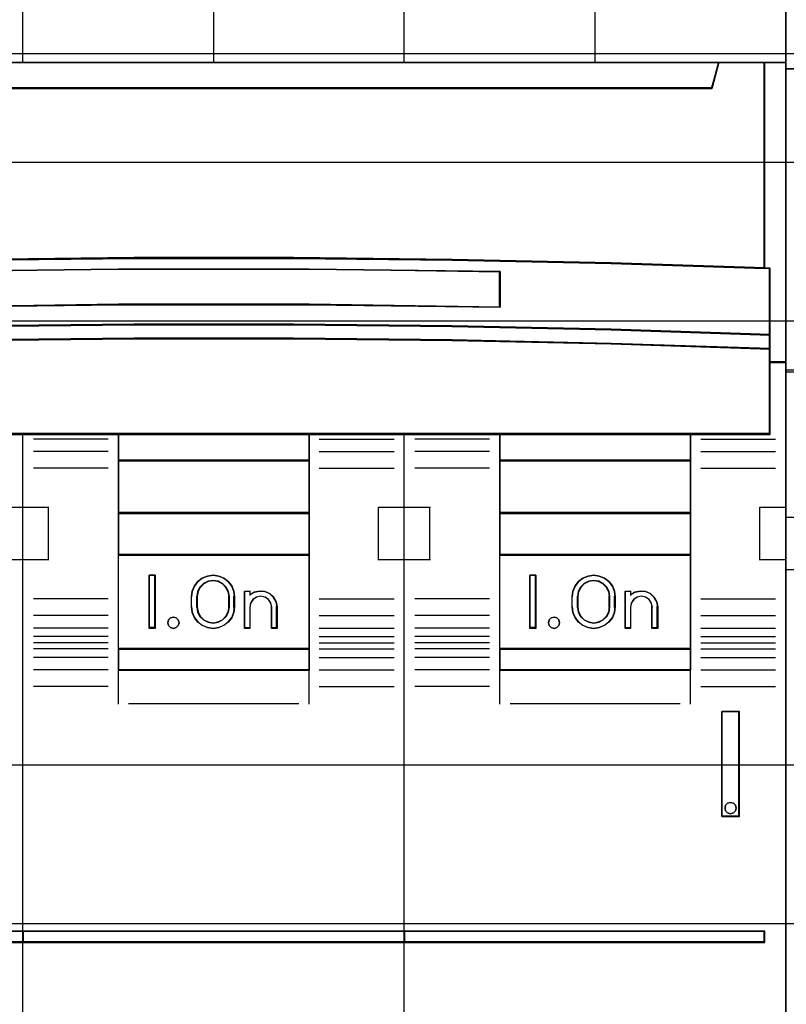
# Model space of a CAD drawing. Extents: x -543332 to -323966, y -9028 to 137422.
# Tile 82 of 250: x -448621 to -448259, y 25626 to 26090. Entities that reach past the tile are written whole.
import ezdxf

# ---------------------------------------------------------------- set-up
doc = ezdxf.new("R2010")
doc.units = 0
doc.header["$MEASUREMENT"] = 0
doc.layers.get('0').update_dxf_attribs({"color": 8})
for name, color, linetype in [('30', 7, 'Continuous'), ('45', 8, 'Continuous'), ('50', 7, 'Continuous')]:
    doc.layers.add(name, color=color, linetype=linetype)

# ---------------------------------------------------------------- blocks, each defined once
blk = doc.blocks.new('*U1090')
at = {"layer": '50', "color": 7}
blk.add_lwpolyline([(61.983887, -287.349254), (386.017439, -287.349254), (386.017439, -333.651915), (61.983887, -333.651915), (61.983887, -287.349254)], dxfattribs=at)
blk = doc.blocks.new('*D1091')
at = {"layer": '30', "color": 7}
blk.add_lwpolyline([(51.981526, -292.478694), (396.088727, -292.478694), (396.088727, -328.453624), (51.981526, -328.453624), (51.981526, -292.478694)], close=True, dxfattribs=at)
for points in [[(51.981526, -292.478694), (396.088727, -292.478694), (396.088727, -328.453624), (51.981526, -328.453624), (51.981526, -292.478694)], [(51.981526, -299.972919), (396.088727, -299.972919), (396.088727, -320.959398), (51.981526, -320.959398), (51.981526, -299.972919)]]:
    blk.add_lwpolyline(points, dxfattribs=at)
blk = doc.blocks.new('*U1093')
at = {"layer": '45', "color": 7}
for points in [[(160.994099, -268.997671), (142.970404, -268.997671), (142.970404, -351.066058), (160.994099, -351.066058), (179.006647, -351.066058), (197.030342, -351.066058), (197.030342, -268.997671), (179.006647, -268.997671), (160.994099, -268.997671)], [(158.73827, -297.110274), (166.245365, -297.027471), (173.758032, -297.027471), (181.265126, -297.110274), (188.772221, -297.27036), (196.022948, -297.502208), (196.022948, -287.775604), (193.849402, -287.775604), (193.53173, -288.967969), (146.471667, -288.967969), (146.153995, -287.775604), (143.980449, -287.775604), (143.980449, -297.502208), (151.225603, -297.27036), (158.73827, -297.110274)], [(146.469351, -288.999043), (193.534046, -288.999043), (193.851749, -287.775604), (188.027187, -287.775604), (179.008869, -287.775604), (170.001698, -287.775604), (160.994528, -287.775604), (151.97621, -287.775604), (146.151648, -287.775604), (146.469351, -288.999043)], [(195.985834, -287.775604), (195.985834, -297.490572), (196.245518, -297.5016), (196.245518, -300.644353), (196.245518, -301.317013), (196.245518, -301.951077), (197.030342, -301.951077), (197.030342, -287.775604), (195.985834, -287.775604)], [(181.263762, -300.242764), (188.77074, -300.398271), (196.272145, -300.648194), (196.272145, -297.482504), (196.021356, -297.471397), (188.77074, -297.238135), (181.263762, -297.077074), (173.756784, -296.993766), (166.244233, -296.993766), (158.737254, -297.077074), (151.224703, -297.238135), (143.979661, -297.471397), (143.723298, -297.482504), (143.723298, -300.648194), (151.224703, -300.398271), (158.737254, -300.242764), (166.244233, -300.159456), (173.756784, -300.159456), (181.263762, -300.242764)], [(183.525962, -297.651497), (183.525962, -299.334719), (174.508019, -299.216893), (165.495653, -299.216893), (156.472133, -299.334719), (156.472133, -297.651497), (165.495653, -297.539282), (174.508019, -297.539282), (183.525962, -297.651497)], [(174.508019, -299.216893), (183.525962, -299.334719), (183.525962, -297.651497), (174.508019, -297.539282), (165.495653, -297.539282), (156.472133, -297.651497), (156.472133, -299.334719), (165.495653, -299.216893), (174.508019, -299.216893)], [(166.244233, -300.129159), (158.737254, -300.214089), (151.224703, -300.372624), (143.723298, -300.627413), (143.723298, -301.318173), (151.224703, -301.069046), (158.737254, -300.899187), (166.244233, -300.819919), (173.756784, -300.819919), (181.263762, -300.899187), (188.77074, -301.069046), (196.272145, -301.318173), (196.272145, -300.627413), (188.77074, -300.372624), (181.263762, -300.214089), (173.756784, -300.129159), (166.244233, -300.129159)], [(165.497436, -305.340691), (174.503581, -305.340691), (179.006653, -305.340691), (183.515298, -305.340691), (192.527016, -305.340691), (196.272145, -305.340691), (196.272145, -301.924822), (196.272145, -301.287119), (188.77074, -301.043129), (181.263762, -300.876771), (173.756784, -300.799138), (166.244233, -300.799138), (158.737254, -300.876771), (151.224703, -301.043129), (143.723298, -301.287119), (143.723298, -301.924822), (143.723298, -305.340691), (147.474001, -305.340691), (156.480145, -305.340691), (160.994364, -305.340691), (165.497436, -305.340691)], [(165.483006, -305.303618), (165.483006, -306.59326), (174.517739, -306.59326), (174.517739, -305.303618), (165.483006, -305.303618)], [(183.488847, -305.303618), (183.488847, -306.59326), (192.531533, -306.59326), (192.531533, -305.303618), (183.488847, -305.303618)], [(165.483006, -306.558834), (165.483006, -309.069267), (174.517739, -309.069267), (174.517739, -306.558834), (165.483006, -306.558834)], [(192.531533, -306.558834), (183.488847, -306.558834), (183.488847, -309.069267), (192.531533, -309.069267), (192.531533, -306.558834)], [(174.517739, -311.042129), (174.517739, -309.032193), (165.483006, -309.032193), (165.483006, -311.042129), (174.517739, -311.042129)], [(192.531533, -309.032193), (183.488847, -309.032193), (183.488847, -311.042129), (192.531533, -311.042129), (192.531533, -309.032193)], [(165.483006, -311.007703), (165.483006, -315.485701), (174.517739, -315.485701), (174.517739, -311.007703), (165.483006, -311.007703)], [(183.488847, -311.007703), (183.488847, -315.485701), (192.531533, -315.485701), (192.531533, -311.007703), (183.488847, -311.007703)], [(167.235342, -311.987513), (167.235342, -314.497946), (166.941077, -314.497946), (166.941077, -311.987513), (167.235342, -311.987513)], [(170.477078, -312.126982), (170.681015, -312.283186), (170.850963, -312.495179), (170.952932, -312.735064), (170.981256, -312.991686), (170.981256, -313.493773), (170.952932, -313.755974), (170.850963, -313.99586), (170.681015, -314.202273), (170.477078, -314.358478), (170.233486, -314.464474), (169.9729, -314.497946), (169.700983, -314.464474), (169.457392, -314.358478), (169.247789, -314.202273), (169.089172, -313.99586), (168.981538, -313.755974), (168.953213, -313.493773), (168.953213, -312.991686), (168.981538, -312.735064), (169.089172, -312.495179), (169.247789, -312.283186), (169.457392, -312.126982), (169.700983, -312.026564), (169.9729, -311.987513), (170.233486, -312.026564), (170.477078, -312.126982)], [(170.737361, -313.49331), (170.737361, -312.989502), (170.697429, -312.754391), (170.58904, -312.552868), (170.417901, -312.384932), (170.201125, -312.272975), (169.972939, -312.23379), (169.733345, -312.272975), (169.516568, -312.384932), (169.345429, -312.552868), (169.237041, -312.754391), (169.197109, -312.989502), (169.197109, -313.49331), (169.237041, -313.72842), (169.345429, -313.941139), (169.516568, -314.103477), (169.733345, -314.209836), (169.972939, -314.249021), (170.201125, -314.209836), (170.417901, -314.103477), (170.58904, -313.941139), (170.697429, -313.72842), (170.737361, -313.49331)], [(185.212021, -311.987513), (185.212021, -314.497946), (184.920407, -314.497946), (184.920407, -311.987513), (185.212021, -311.987513)], [(186.92459, -313.493773), (186.92459, -312.991686), (186.952947, -312.735064), (187.060702, -312.495179), (187.225169, -312.283186), (187.429336, -312.126982), (187.678873, -312.026564), (187.945424, -311.987513), (188.206304, -312.026564), (188.45017, -312.126982), (188.660008, -312.283186), (188.830147, -312.495179), (188.926559, -312.735064), (188.960587, -312.991686), (188.960587, -313.493773), (188.926559, -313.755974), (188.830147, -313.99586), (188.660008, -314.202273), (188.45017, -314.358478), (188.206304, -314.464474), (187.945424, -314.497946), (187.678873, -314.464474), (187.429336, -314.358478), (187.225169, -314.202273), (187.060702, -313.99586), (186.952947, -313.755974), (186.92459, -313.493773)], [(187.176439, -312.989502), (187.176439, -313.49331), (187.210617, -313.72842), (187.318846, -313.941139), (187.489734, -314.103477), (187.706193, -314.209836), (187.945437, -314.249021), (188.178984, -314.209836), (188.389746, -314.103477), (188.560635, -313.941139), (188.668864, -313.72842), (188.708738, -313.49331), (188.708738, -312.989502), (188.668864, -312.754391), (188.560635, -312.552868), (188.389746, -312.384932), (188.178984, -312.272975), (187.945437, -312.23379), (187.706193, -312.272975), (187.489734, -312.384932), (187.318846, -312.552868), (187.210617, -312.754391), (187.176439, -312.989502)], [(172.411771, -312.756755), (172.640017, -312.852239), (172.828319, -313.026358), (172.942442, -313.239795), (172.988091, -313.486932), (172.988091, -314.497946), (172.737021, -314.497946), (172.737021, -313.486932), (172.691372, -313.295962), (172.582955, -313.133077), (172.417478, -313.020742), (172.217763, -312.981424), (172.023754, -313.020742), (171.85257, -313.133077), (171.744154, -313.295962), (171.709917, -313.486932), (171.709917, -314.497946), (171.453141, -314.497946), (171.453141, -312.734288), (171.709917, -312.734288), (171.709917, -312.91964), (171.915338, -312.790455), (172.166408, -312.734288), (172.411771, -312.756755)], [(189.427169, -314.497946), (189.427169, -312.734288), (189.683436, -312.734288), (189.683436, -312.91964), (189.894144, -312.790455), (190.139021, -312.734288), (190.383899, -312.756755), (190.617386, -312.852239), (190.79962, -313.026358), (190.919212, -313.239795), (190.96477, -313.486932), (190.96477, -314.497946), (190.708503, -314.497946), (190.708503, -313.486932), (190.662945, -313.295962), (190.554743, -313.133077), (190.389593, -313.020742), (190.190275, -312.981424), (189.996651, -313.020742), (189.831501, -313.133077), (189.7233, -313.295962), (189.683436, -313.486932), (189.683436, -314.497946), (189.427169, -314.497946)], [(168.317471, -314.095783), (168.359381, -314.231809), (168.317471, -314.367834), (168.221676, -314.462461), (168.095946, -314.497946), (167.952253, -314.462461), (167.856459, -314.367834), (167.826523, -314.231809), (167.856459, -314.095783), (167.952253, -314.001156), (168.095946, -313.965671), (168.221676, -314.001156), (168.317471, -314.095783)], [(186.300971, -314.095783), (186.330758, -314.231809), (186.300971, -314.367834), (186.193738, -314.462461), (186.068633, -314.497946), (185.931613, -314.462461), (185.836295, -314.367834), (185.800551, -314.231809), (185.836295, -314.095783), (185.931613, -314.001156), (186.068633, -313.965671), (186.193738, -314.001156), (186.300971, -314.095783)], [(165.483006, -315.451275), (165.483006, -316.476104), (174.517739, -316.476104), (174.517739, -315.451275), (165.483006, -315.451275)], [(183.488847, -315.451275), (183.488847, -316.476104), (192.531533, -316.476104), (192.531533, -315.451275), (183.488847, -315.451275)], [(193.997556, -318.422484), (193.997556, -323.390387), (194.824679, -323.390387), (194.824679, -318.422484), (193.997556, -318.422484)], [(194.643783, -322.852961), (194.67357, -322.982283), (194.643783, -323.117484), (194.542508, -323.211536), (194.405488, -323.252684), (194.268468, -323.211536), (194.17315, -323.117484), (194.143363, -322.982283), (194.17315, -322.852961), (194.268468, -322.758909), (194.405488, -322.717761), (194.542508, -322.758909), (194.643783, -322.852961)], [(161.018661, -328.80053), (155.87565, -328.80053), (155.87565, -329.324861), (161.018661, -329.324861), (161.018661, -328.80053)], [(160.984197, -328.80053), (160.984197, -329.324861), (179.019199, -329.324861), (179.019199, -328.80053), (160.984197, -328.80053)], [(179.019199, -329.324861), (179.019199, -328.80053), (160.984197, -328.80053), (160.984197, -329.324861), (179.019199, -329.324861)], [(178.984736, -328.80053), (178.984736, -329.324861), (196.022948, -329.324861), (196.022948, -328.80053), (178.984736, -328.80053)]]:
    blk.add_lwpolyline(points, close=True, dxfattribs=at)
at = {"layer": '45', "color": 139}
for points in [[(160.994099, -268.997671), (142.970404, -268.997671), (142.970404, -351.066058), (160.994099, -351.066058), (179.006647, -351.066058), (197.030342, -351.066058), (197.030342, -268.997671), (179.006647, -268.997671), (160.994099, -268.997671)], [(161.001166, -269.016208), (142.988961, -269.016208), (142.988961, -351.05017), (161.001166, -351.05017), (179.002231, -351.05017), (197.014436, -351.05017), (197.014436, -269.016208), (179.002231, -269.016208), (161.001166, -269.016208)], [(168.359381, -314.231809), (168.317471, -314.095783), (168.221676, -314.001156), (168.095946, -313.965671), (167.952253, -314.001156), (167.856459, -314.095783), (167.826523, -314.231809), (167.856459, -314.367834), (167.952253, -314.462461), (168.095946, -314.497946), (168.221676, -314.462461), (168.317471, -314.367834), (168.359381, -314.231809)], [(186.330758, -314.231809), (186.300971, -314.095783), (186.193738, -314.001156), (186.068633, -313.965671), (185.931613, -314.001156), (185.836295, -314.095783), (185.800551, -314.231809), (185.836295, -314.367834), (185.931613, -314.462461), (186.068633, -314.497946), (186.193738, -314.462461), (186.300971, -314.367834), (186.330758, -314.231809)], [(194.67357, -322.982283), (194.643783, -322.852961), (194.542508, -322.758909), (194.405488, -322.717761), (194.268468, -322.758909), (194.17315, -322.852961), (194.143363, -322.982283), (194.17315, -323.117484), (194.268468, -323.211536), (194.405488, -323.252684), (194.542508, -323.211536), (194.643783, -323.117484), (194.67357, -322.982283)]]:
    blk.add_lwpolyline(points, close=True, dxfattribs=at)
for points in [[(160.984197, -287.81003), (160.984197, -268.997671)], [(178.984736, -287.81003), (178.984736, -268.997671)], [(169.984467, -280.559433), (169.984467, -287.81003)], [(187.995609, -280.559433), (187.995609, -287.81003)], [(142.970404, -287.775604), (197.030342, -287.775604)], [(193.851749, -287.775604), (193.49651, -288.999043)], [(195.985834, -297.502208), (195.985834, -287.775604)], [(146.469772, -288.964617), (193.533625, -288.964617)], [(196.272145, -297.512801), (188.77074, -297.253284), (181.263762, -297.082238), (173.756784, -296.993766), (166.244233, -296.993766), (158.737254, -297.082238), (151.224703, -297.253284), (143.723298, -297.512801)], [(183.525962, -297.682282), (174.508019, -297.539282), (165.495653, -297.539282), (156.472133, -297.682282)], [(196.237682, -305.340691), (196.237682, -297.478375)], [(183.488847, -299.334719), (183.488847, -297.647856)], [(183.525962, -299.334719), (174.508019, -299.183775), (165.495653, -299.183775), (156.472133, -299.334719)], [(196.272145, -300.648194), (188.77074, -300.382779), (181.263762, -300.217631), (173.756784, -300.129159), (166.244233, -300.129159), (158.737254, -300.217631), (151.224703, -300.382779), (143.723298, -300.648194)], [(196.272145, -301.318173), (188.77074, -301.058655), (181.263762, -300.881712), (173.756784, -300.799138), (166.244233, -300.799138), (158.737254, -300.881712), (151.224703, -301.058655), (143.723298, -301.318173)], [(197.030342, -301.916651), (196.237682, -301.916651)], [(196.272145, -305.303618), (143.723298, -305.303618)], [(160.984197, -351.066058), (160.984197, -305.303618)], [(165.483006, -305.303618), (165.483006, -316.476104)], [(165.483006, -305.303618), (174.517739, -305.303618)], [(174.483276, -305.303618), (174.483276, -316.476104)], [(178.984736, -351.066058), (178.984736, -305.303618)], [(183.488847, -305.303618), (183.488847, -316.476104)], [(183.488847, -305.303618), (192.531533, -305.303618)], [(192.494418, -305.303618), (192.494418, -316.476104)], [(165.011122, -305.557839), (161.479941, -305.557839)], [(174.984322, -305.557839), (178.523455, -305.557839)], [(183.022265, -305.557839), (179.491084, -305.557839)], [(192.995464, -305.557839), (196.529296, -305.557839)], [(165.011122, -306.145725), (161.479941, -306.145725)], [(174.984322, -306.145725), (178.523455, -306.145725)], [(183.022265, -306.145725), (179.491084, -306.145725)], [(192.995464, -306.145725), (196.529296, -306.145725)], [(165.483006, -306.558834), (174.517739, -306.558834)], [(183.488847, -306.558834), (192.531533, -306.558834)], [(165.011122, -306.937518), (161.479941, -306.937518)], [(174.984322, -306.937518), (178.523455, -306.937518)], [(183.022265, -306.937518), (179.491084, -306.937518)], [(192.995464, -306.937518), (196.529296, -306.937518)], [(159.775325, -308.78062), (161.018661, -308.78062)], [(160.984197, -308.78062), (162.216929, -308.78062)], [(162.179815, -308.78062), (162.179815, -311.285757)], [(165.483006, -309.032193), (174.517739, -309.032193)], [(177.786467, -311.285757), (177.786467, -308.78062)], [(177.786467, -308.78062), (179.019199, -308.78062)], [(178.984736, -308.78062), (180.228072, -308.78062)], [(180.190957, -308.78062), (180.190957, -311.285757)], [(183.488847, -309.032193), (192.531533, -309.032193)], [(195.792308, -311.285757), (195.792308, -308.78062)], [(195.792308, -308.78062), (197.030342, -308.78062)], [(165.483006, -311.007703), (174.517739, -311.007703)], [(183.488847, -311.007703), (192.531533, -311.007703)], [(159.775325, -311.248683), (161.018661, -311.248683)], [(160.984197, -311.248683), (162.216929, -311.248683)], [(177.786467, -311.248683), (179.019199, -311.248683)], [(178.984736, -311.248683), (180.228072, -311.248683)], [(195.792308, -311.248683), (197.030342, -311.248683)], [(167.235342, -311.987513), (166.941077, -311.987513)], [(166.941077, -311.987513), (166.941077, -314.497946)], [(167.198227, -311.987513), (167.198227, -314.497946)], [(170.981256, -313.012342), (170.952932, -312.750441), (170.850963, -312.505621), (170.681015, -312.289268), (170.477078, -312.12985), (170.233486, -312.027368), (169.9729, -311.987513), (169.700983, -312.027368), (169.457392, -312.12985), (169.247789, -312.289268), (169.089172, -312.505621), (168.981538, -312.750441), (168.953213, -313.012342)], [(170.737361, -313.012342), (170.697429, -312.770126), (170.58904, -312.562512), (170.417901, -312.3895), (170.201125, -312.274159), (169.972939, -312.23379), (169.733345, -312.274159), (169.516568, -312.3895), (169.345429, -312.562512), (169.237041, -312.770126), (169.197109, -313.012342)], [(185.212021, -311.987513), (184.920407, -311.987513)], [(184.920407, -311.987513), (184.920407, -314.497946)], [(185.177557, -311.987513), (185.177557, -314.497946)], [(188.960587, -313.012342), (188.926559, -312.750441), (188.830147, -312.505621), (188.660008, -312.289268), (188.45017, -312.12985), (188.206304, -312.027368), (187.945424, -311.987513), (187.678873, -312.027368), (187.429336, -312.12985), (187.225169, -312.289268), (187.060702, -312.505621), (186.952947, -312.750441), (186.92459, -313.012342)], [(188.708738, -313.012342), (188.668864, -312.770126), (188.560635, -312.562512), (188.389746, -312.3895), (188.178984, -312.274159), (187.945437, -312.23379), (187.706193, -312.274159), (187.489734, -312.3895), (187.318846, -312.562512), (187.210617, -312.770126), (187.176439, -313.012342)], [(171.453141, -312.734288), (171.739453, -312.734288)], [(171.453141, -312.734288), (171.453141, -314.497946)], [(171.704989, -312.734288), (171.704989, -312.951435)], [(172.988091, -313.507543), (172.942266, -313.253638), (172.827703, -313.034357), (172.638675, -312.855469), (172.40955, -312.75737), (172.16324, -312.734288), (171.911202, -312.791993), (171.704989, -312.924716)], [(189.427169, -312.734288), (189.713481, -312.734288)], [(189.427169, -312.734288), (189.427169, -314.497946)], [(189.676366, -312.734288), (189.676366, -312.951435)], [(190.96477, -313.507543), (190.91896, -313.253638), (190.798709, -313.034357), (190.61547, -312.855469), (190.380694, -312.75737), (190.134466, -312.734288), (189.888237, -312.791993), (189.676366, -312.924716)], [(165.011122, -313.097082), (161.479941, -313.097082)], [(168.953213, -313.507543), (168.953213, -312.977916)], [(169.197109, -313.507543), (169.197109, -312.977916)], [(170.702898, -313.507543), (170.702898, -312.977916)], [(170.946793, -313.507543), (170.946793, -312.977916)], [(172.741545, -313.507543), (172.695476, -313.307462), (172.586061, -313.136804), (172.419061, -313.019109), (172.217508, -312.977916), (172.021715, -313.019109), (171.848955, -313.136804), (171.739541, -313.307462), (171.704989, -313.507543)], [(174.984322, -313.097082), (178.523455, -313.097082)], [(183.022265, -313.097082), (179.491084, -313.097082)], [(186.92459, -313.507543), (186.92459, -312.977916)], [(187.176439, -313.507543), (187.176439, -312.977916)], [(188.674275, -313.507543), (188.674275, -312.977916)], [(188.926123, -313.507543), (188.926123, -312.977916)], [(190.715573, -313.507543), (190.669386, -313.307462), (190.559692, -313.136804), (190.392264, -313.019109), (190.190196, -312.977916), (189.993902, -313.019109), (189.826474, -313.136804), (189.71678, -313.307462), (189.676366, -313.507543)], [(192.995464, -313.097082), (196.529296, -313.097082)], [(168.953213, -313.470469), (168.981538, -313.738755), (169.089172, -313.984208), (169.247789, -314.195411), (169.457392, -314.355241), (169.700983, -314.463697), (169.9729, -314.497946), (170.233486, -314.463697), (170.477078, -314.355241), (170.681015, -314.195411), (170.850963, -313.984208), (170.952932, -313.738755), (170.981256, -313.470469)], [(169.197109, -313.470469), (169.237041, -313.712686), (169.345429, -313.931834), (169.516568, -314.099078), (169.733345, -314.208652), (169.972939, -314.249021), (170.201125, -314.208652), (170.417901, -314.099078), (170.58904, -313.931834), (170.697429, -313.712686), (170.737361, -313.470469)], [(171.704989, -313.470469), (171.704989, -314.497946)], [(172.707081, -313.470469), (172.707081, -314.497946)], [(172.950977, -313.470469), (172.950977, -314.497946)], [(186.92459, -313.470469), (186.952947, -313.738755), (187.060702, -313.984208), (187.225169, -314.195411), (187.429336, -314.355241), (187.678873, -314.463697), (187.945424, -314.497946), (188.206304, -314.463697), (188.45017, -314.355241), (188.660008, -314.195411), (188.830147, -313.984208), (188.926559, -313.738755), (188.960587, -313.470469)], [(187.176439, -313.470469), (187.210617, -313.712686), (187.318846, -313.931834), (187.489734, -314.099078), (187.706193, -314.208652), (187.945437, -314.249021), (188.178984, -314.208652), (188.389746, -314.099078), (188.560635, -313.931834), (188.668864, -313.712686), (188.708738, -313.470469)], [(189.676366, -313.470469), (189.676366, -314.497946)], [(190.678458, -313.470469), (190.678458, -314.497946)], [(190.930307, -313.470469), (190.930307, -314.497946)], [(165.011122, -313.883579), (161.479941, -313.883579)], [(174.984322, -313.883579), (178.523455, -313.883579)], [(183.022265, -313.883579), (179.491084, -313.883579)], [(192.995464, -313.883579), (196.529296, -313.883579)], [(165.011122, -314.484706), (161.479941, -314.484706)], [(167.235342, -314.460872), (166.941077, -314.460872)], [(171.453141, -314.460872), (171.739453, -314.460872)], [(172.707081, -314.460872), (172.988091, -314.460872)], [(174.984322, -314.484706), (178.523455, -314.484706)], [(183.022265, -314.484706), (179.491084, -314.484706)], [(185.212021, -314.460872), (184.920407, -314.460872)], [(189.427169, -314.460872), (189.713481, -314.460872)], [(190.678458, -314.460872), (190.96477, -314.460872)], [(192.995464, -314.484706), (196.529296, -314.484706)], [(165.011122, -314.879278), (161.479941, -314.879278)], [(165.011122, -315.175869), (161.479941, -315.175869)], [(174.984322, -314.879278), (178.523455, -314.879278)], [(174.984322, -315.175869), (178.523455, -315.175869)], [(183.022265, -314.879278), (179.491084, -314.879278)], [(183.022265, -315.175869), (179.491084, -315.175869)], [(192.995464, -314.879278), (196.529296, -314.879278)], [(192.995464, -315.175869), (196.529296, -315.175869)], [(165.011122, -315.461868), (161.479941, -315.461868)], [(165.483006, -315.451275), (174.517739, -315.451275)], [(174.984322, -315.461868), (178.523455, -315.461868)], [(183.022265, -315.461868), (179.491084, -315.461868)], [(183.488847, -315.451275), (192.531533, -315.451275)], [(192.995464, -315.461868), (196.529296, -315.461868)], [(165.011122, -315.869681), (161.479941, -315.869681)], [(174.984322, -315.869681), (178.523455, -315.869681)], [(183.022265, -315.869681), (179.491084, -315.869681)], [(192.995464, -315.869681), (196.529296, -315.869681)], [(165.011122, -316.457567), (161.479941, -316.457567)], [(165.483006, -316.441678), (174.517739, -316.441678)], [(165.483006, -316.441678), (165.483006, -318.078226)], [(174.483276, -316.441678), (174.483276, -318.078226)], [(174.984322, -316.457567), (178.523455, -316.457567)], [(183.022265, -316.457567), (179.491084, -316.457567)], [(183.488847, -316.441678), (192.531533, -316.441678)], [(183.488847, -316.441678), (183.488847, -318.078226)], [(192.494418, -316.441678), (192.494418, -318.078226)], [(192.995464, -316.457567), (196.529296, -316.457567)], [(165.011122, -317.244063), (161.479941, -317.244063)], [(174.984322, -317.244063), (178.523455, -317.244063)], [(183.022265, -317.244063), (179.491084, -317.244063)], [(192.995464, -317.244063), (196.529296, -317.244063)], [(165.97875, -318.041152), (174.021995, -318.041152)], [(183.989893, -318.041152), (192.030487, -318.041152)], [(193.997556, -323.390387), (193.997556, -318.422484)], [(193.997556, -318.422484), (194.824679, -318.422484)], [(194.790216, -323.390387), (194.790216, -318.422484)], [(193.997556, -323.355962), (194.824679, -323.355962)], [(155.87565, -328.80053), (196.022948, -328.80053)], [(195.985834, -329.324861), (195.985834, -328.80053)], [(155.87565, -329.290435), (196.022948, -329.290435)]]:
    blk.add_lwpolyline(points, dxfattribs=at)
at = {"layer": '45', "color": 59}
for points in [[(160.984197, -287.81003), (160.984197, -268.997671)], [(160.984197, -351.066058), (160.984197, -305.303618)]]:
    blk.add_lwpolyline(points, dxfattribs=at)
at = {"layer": '45', "color": 140}
for points in [[(158.73827, -297.110274), (166.245365, -297.027471), (173.758032, -297.027471), (181.265126, -297.110274), (188.772221, -297.27036), (196.022948, -297.502208), (196.022948, -287.775604), (193.849402, -287.775604), (193.53173, -288.967969), (146.471667, -288.967969), (146.153995, -287.775604), (143.980449, -287.775604), (143.980449, -297.502208), (151.225603, -297.27036), (158.73827, -297.110274)], [(146.485028, -288.983154), (193.515718, -288.983154), (193.833192, -287.791493), (188.012838, -287.791493), (179.001035, -287.791493), (170.000373, -287.791493), (160.99971, -287.791493), (151.987908, -287.791493), (146.167554, -287.791493), (146.485028, -288.983154)], [(195.985834, -287.775604), (195.985834, -297.490572), (196.245518, -297.5016), (196.245518, -300.644353), (196.245518, -301.317013), (196.245518, -301.951077), (197.030342, -301.951077), (197.030342, -287.775604), (195.985834, -287.775604)], [(196.004391, -287.791493), (196.004391, -297.484683), (196.255507, -297.495685), (196.255507, -300.631394), (196.255507, -301.302545), (196.255507, -301.935188), (197.014436, -301.935188), (197.014436, -287.791493), (196.004391, -287.791493)]]:
    blk.add_lwpolyline(points, close=True, dxfattribs=at)
at = {"layer": '45', "color": 59}
for points in [[(158.745155, -297.095665), (166.247661, -297.013133), (173.755736, -297.013133), (181.258241, -297.095665), (188.760747, -297.255228), (196.007042, -297.48632), (196.007042, -287.791493), (193.834824, -287.791493), (193.517346, -288.979962), (146.48605, -288.979962), (146.168572, -287.791493), (143.996355, -287.791493), (143.996355, -297.48632), (151.23708, -297.255228), (158.745155, -297.095665)], [(146.469351, -288.999043), (193.534046, -288.999043), (193.851749, -287.775604), (188.027187, -287.775604), (179.008869, -287.775604), (170.001698, -287.775604), (160.994528, -287.775604), (151.97621, -287.775604), (146.151648, -287.775604), (146.469351, -288.999043)], [(181.263762, -300.242764), (188.77074, -300.398271), (196.272145, -300.648194), (196.272145, -297.482504), (196.021356, -297.471397), (188.77074, -297.238135), (181.263762, -297.077074), (173.756784, -296.993766), (166.244233, -296.993766), (158.737254, -297.077074), (151.224703, -297.238135), (143.979661, -297.471397), (143.723298, -297.482504), (143.723298, -300.648194), (151.224703, -300.398271), (158.737254, -300.242764), (166.244233, -300.159456), (173.756784, -300.159456), (181.263762, -300.242764)], [(183.525962, -297.651497), (183.525962, -299.334719), (174.508019, -299.216893), (165.495653, -299.216893), (156.472133, -299.334719), (156.472133, -297.651497), (165.495653, -297.539282), (174.508019, -297.539282), (183.525962, -297.651497)], [(174.508019, -299.216893), (183.525962, -299.334719), (183.525962, -297.651497), (174.508019, -297.539282), (165.495653, -297.539282), (156.472133, -297.651497), (156.472133, -299.334719), (165.495653, -299.216893), (174.508019, -299.216893)], [(174.500949, -299.200615), (183.507404, -299.316182), (183.507404, -297.665234), (174.500949, -297.555171), (165.500064, -297.555171), (156.488039, -297.665234), (156.488039, -299.316182), (165.500064, -299.200615), (174.500949, -299.200615)], [(166.244233, -300.129159), (158.737254, -300.214089), (151.224703, -300.372624), (143.723298, -300.627413), (143.723298, -301.318173), (151.224703, -301.069046), (158.737254, -300.899187), (166.244233, -300.819919), (173.756784, -300.819919), (181.263762, -300.899187), (188.77074, -301.069046), (196.272145, -301.318173), (196.272145, -300.627413), (188.77074, -300.372624), (181.263762, -300.214089), (173.756784, -300.129159), (166.244233, -300.129159)], [(166.246505, -300.145048), (158.744071, -300.227708), (151.236068, -300.382006), (143.739204, -300.629985), (143.739204, -301.302284), (151.236068, -301.059815), (158.744071, -300.894496), (166.246505, -300.817347), (173.754508, -300.817347), (181.256942, -300.894496), (188.759375, -301.059815), (196.256239, -301.302284), (196.256239, -300.629985), (188.759375, -300.382006), (181.256942, -300.227708), (173.754508, -300.145048), (166.246505, -300.145048)], [(165.497436, -305.340691), (174.503581, -305.340691), (179.006653, -305.340691), (183.515298, -305.340691), (192.527016, -305.340691), (196.272145, -305.340691), (196.272145, -301.924822), (196.272145, -301.287119), (188.77074, -301.043129), (181.263762, -300.876771), (173.756784, -300.799138), (166.244233, -300.799138), (158.737254, -300.876771), (151.224703, -301.043129), (143.723298, -301.287119), (143.723298, -301.924822), (143.723298, -305.340691), (147.474001, -305.340691), (156.480145, -305.340691), (160.994364, -305.340691), (165.497436, -305.340691)], [(165.50016, -305.322154), (174.500853, -305.322154), (179.001199, -305.322154), (183.507115, -305.322154), (192.513377, -305.322154), (196.256239, -305.322154), (196.256239, -301.932178), (196.256239, -301.299309), (188.759375, -301.057168), (181.256942, -300.892072), (173.754508, -300.815027), (166.246505, -300.815027), (158.744071, -300.892072), (151.236068, -301.057168), (143.739204, -301.299309), (143.739204, -301.932178), (143.739204, -305.322154), (147.487636, -305.322154), (156.488329, -305.322154), (160.999814, -305.322154), (165.50016, -305.322154)], [(165.483006, -305.303618), (165.483006, -306.59326), (174.517739, -306.59326), (174.517739, -305.303618), (165.483006, -305.303618)], [(165.498913, -305.319506), (165.498913, -306.577371), (174.501833, -306.577371), (174.501833, -305.319506), (165.498913, -305.319506)], [(183.488847, -305.303618), (183.488847, -306.59326), (192.531533, -306.59326), (192.531533, -305.303618), (183.488847, -305.303618)], [(183.504753, -305.319506), (183.504753, -306.577371), (192.512976, -306.577371), (192.512976, -305.319506), (183.504753, -305.319506)], [(165.483006, -306.558834), (165.483006, -309.069267), (174.517739, -309.069267), (174.517739, -306.558834), (165.483006, -306.558834)], [(165.498913, -306.574723), (165.498913, -309.05073), (174.501833, -309.05073), (174.501833, -306.574723), (165.498913, -306.574723)], [(192.531533, -306.558834), (183.488847, -306.558834), (183.488847, -309.069267), (192.531533, -309.069267), (192.531533, -306.558834)], [(192.512976, -306.574723), (183.504753, -306.574723), (183.504753, -309.05073), (192.512976, -309.05073), (192.512976, -306.574723)], [(174.517739, -311.042129), (174.517739, -309.032193), (165.483006, -309.032193), (165.483006, -311.042129), (174.517739, -311.042129)], [(174.501833, -311.02624), (174.501833, -309.05073), (165.498913, -309.05073), (165.498913, -311.02624), (174.501833, -311.02624)], [(192.531533, -309.032193), (183.488847, -309.032193), (183.488847, -311.042129), (192.531533, -311.042129), (192.531533, -309.032193)], [(192.512976, -309.05073), (183.504753, -309.05073), (183.504753, -311.02624), (192.512976, -311.02624), (192.512976, -309.05073)], [(165.483006, -311.007703), (165.483006, -315.485701), (174.517739, -315.485701), (174.517739, -311.007703), (165.483006, -311.007703)], [(183.488847, -311.007703), (183.488847, -315.485701), (192.531533, -315.485701), (192.531533, -311.007703), (183.488847, -311.007703)], [(167.235342, -311.987513), (167.235342, -314.497946), (166.941077, -314.497946), (166.941077, -311.987513), (167.235342, -311.987513)], [(170.477078, -312.126982), (170.681015, -312.283186), (170.850963, -312.495179), (170.952932, -312.735064), (170.981256, -312.991686), (170.981256, -313.493773), (170.952932, -313.755974), (170.850963, -313.99586), (170.681015, -314.202273), (170.477078, -314.358478), (170.233486, -314.464474), (169.9729, -314.497946), (169.700983, -314.464474), (169.457392, -314.358478), (169.247789, -314.202273), (169.089172, -313.99586), (168.981538, -313.755974), (168.953213, -313.493773), (168.953213, -312.991686), (168.981538, -312.735064), (169.089172, -312.495179), (169.247789, -312.283186), (169.457392, -312.126982), (169.700983, -312.026564), (169.9729, -311.987513), (170.233486, -312.026564), (170.477078, -312.126982)], [(170.737361, -313.49331), (170.737361, -312.989502), (170.697429, -312.754391), (170.58904, -312.552868), (170.417901, -312.384932), (170.201125, -312.272975), (169.972939, -312.23379), (169.733345, -312.272975), (169.516568, -312.384932), (169.345429, -312.552868), (169.237041, -312.754391), (169.197109, -312.989502), (169.197109, -313.49331), (169.237041, -313.72842), (169.345429, -313.941139), (169.516568, -314.103477), (169.733345, -314.209836), (169.972939, -314.249021), (170.201125, -314.209836), (170.417901, -314.103477), (170.58904, -313.941139), (170.697429, -313.72842), (170.737361, -313.49331)], [(170.721455, -313.489337), (170.721455, -312.993474), (170.682416, -312.762071), (170.576453, -312.563726), (170.409143, -312.398438), (170.197217, -312.288246), (169.974137, -312.249679), (169.739904, -312.288246), (169.527978, -312.398438), (169.360668, -312.563726), (169.254705, -312.762071), (169.215666, -312.993474), (169.215666, -313.489337), (169.254705, -313.72074), (169.360668, -313.930105), (169.527978, -314.089883), (169.739904, -314.194565), (169.974137, -314.233133), (170.197217, -314.194565), (170.409143, -314.089883), (170.576453, -313.930105), (170.682416, -313.72074), (170.721455, -313.489337)], [(185.212021, -311.987513), (185.212021, -314.497946), (184.920407, -314.497946), (184.920407, -311.987513), (185.212021, -311.987513)], [(186.92459, -313.493773), (186.92459, -312.991686), (186.952947, -312.735064), (187.060702, -312.495179), (187.225169, -312.283186), (187.429336, -312.126982), (187.678873, -312.026564), (187.945424, -311.987513), (188.206304, -312.026564), (188.45017, -312.126982), (188.660008, -312.283186), (188.830147, -312.495179), (188.926559, -312.735064), (188.960587, -312.991686), (188.960587, -313.493773), (188.926559, -313.755974), (188.830147, -313.99586), (188.660008, -314.202273), (188.45017, -314.358478), (188.206304, -314.464474), (187.945424, -314.497946), (187.678873, -314.464474), (187.429336, -314.358478), (187.225169, -314.202273), (187.060702, -313.99586), (186.952947, -313.755974), (186.92459, -313.493773)], [(187.176439, -312.989502), (187.176439, -313.49331), (187.210617, -313.72842), (187.318846, -313.941139), (187.489734, -314.103477), (187.706193, -314.209836), (187.945437, -314.249021), (188.178984, -314.209836), (188.389746, -314.103477), (188.560635, -313.941139), (188.668864, -313.72842), (188.708738, -313.49331), (188.708738, -312.989502), (188.668864, -312.754391), (188.560635, -312.552868), (188.389746, -312.384932), (188.178984, -312.272975), (187.945437, -312.23379), (187.706193, -312.272975), (187.489734, -312.384932), (187.318846, -312.552868), (187.210617, -312.754391), (187.176439, -312.989502)], [(187.192345, -312.993474), (187.192345, -313.489337), (187.225813, -313.72074), (187.331796, -313.930105), (187.499136, -314.089883), (187.711101, -314.194565), (187.945377, -314.233133), (188.174076, -314.194565), (188.380463, -314.089883), (188.547803, -313.930105), (188.653786, -313.72074), (188.692832, -313.489337), (188.692832, -312.993474), (188.653786, -312.762071), (188.547803, -312.563726), (188.380463, -312.398438), (188.174076, -312.288246), (187.945377, -312.249679), (187.711101, -312.288246), (187.499136, -312.398438), (187.331796, -312.563726), (187.225813, -312.762071), (187.192345, -312.993474)], [(172.411771, -312.756755), (172.640017, -312.852239), (172.828319, -313.026358), (172.942442, -313.239795), (172.988091, -313.486932), (172.988091, -314.497946), (172.737021, -314.497946), (172.737021, -313.486932), (172.691372, -313.295962), (172.582955, -313.133077), (172.417478, -313.020742), (172.217763, -312.981424), (172.023754, -313.020742), (171.85257, -313.133077), (171.744154, -313.295962), (171.709917, -313.486932), (171.709917, -314.497946), (171.453141, -314.497946), (171.453141, -312.734288), (171.709917, -312.734288), (171.709917, -312.91964), (171.915338, -312.790455), (172.166408, -312.734288), (172.411771, -312.756755)], [(189.427169, -314.497946), (189.427169, -312.734288), (189.683436, -312.734288), (189.683436, -312.91964), (189.894144, -312.790455), (190.139021, -312.734288), (190.383899, -312.756755), (190.617386, -312.852239), (190.79962, -313.026358), (190.919212, -313.239795), (190.96477, -313.486932), (190.96477, -314.497946), (190.708503, -314.497946), (190.708503, -313.486932), (190.662945, -313.295962), (190.554743, -313.133077), (190.389593, -313.020742), (190.190275, -312.981424), (189.996651, -313.020742), (189.831501, -313.133077), (189.7233, -313.295962), (189.683436, -313.486932), (189.683436, -314.497946), (189.427169, -314.497946)], [(168.317471, -314.095783), (168.359381, -314.231809), (168.317471, -314.367834), (168.221676, -314.462461), (168.095946, -314.497946), (167.952253, -314.462461), (167.856459, -314.367834), (167.826523, -314.231809), (167.856459, -314.095783), (167.952253, -314.001156), (168.095946, -313.965671), (168.221676, -314.001156), (168.317471, -314.095783)], [(186.300971, -314.095783), (186.330758, -314.231809), (186.300971, -314.367834), (186.193738, -314.462461), (186.068633, -314.497946), (185.931613, -314.462461), (185.836295, -314.367834), (185.800551, -314.231809), (185.836295, -314.095783), (185.931613, -314.001156), (186.068633, -313.965671), (186.193738, -314.001156), (186.300971, -314.095783)], [(165.483006, -315.451275), (165.483006, -316.476104), (174.517739, -316.476104), (174.517739, -315.451275), (165.483006, -315.451275)], [(165.498913, -315.467164), (165.498913, -316.460215), (174.501833, -316.460215), (174.501833, -315.467164), (165.498913, -315.467164)], [(183.488847, -315.451275), (183.488847, -316.476104), (192.531533, -316.476104), (192.531533, -315.451275), (183.488847, -315.451275)], [(183.504753, -315.467164), (183.504753, -316.460215), (192.512976, -316.460215), (192.512976, -315.467164), (183.504753, -315.467164)], [(193.997556, -318.422484), (193.997556, -323.390387), (194.824679, -323.390387), (194.824679, -318.422484), (193.997556, -318.422484)], [(194.643783, -322.852961), (194.67357, -322.982283), (194.643783, -323.117484), (194.542508, -323.211536), (194.405488, -323.252684), (194.268468, -323.211536), (194.17315, -323.117484), (194.143363, -322.982283), (194.17315, -322.852961), (194.268468, -322.758909), (194.405488, -322.717761), (194.542508, -322.758909), (194.643783, -322.852961)], [(161.002755, -328.816418), (155.891556, -328.816418), (155.891556, -329.308972), (161.002755, -329.308972), (161.002755, -328.816418)], [(160.984197, -328.80053), (160.984197, -329.324861), (179.019199, -329.324861), (179.019199, -328.80053), (160.984197, -328.80053)], [(179.000642, -328.816418), (179.000642, -329.308972), (196.007042, -329.308972), (196.007042, -328.816418), (179.000642, -328.816418)]]:
    blk.add_lwpolyline(points, close=True, dxfattribs=at)
at = {"layer": '45', "color": 1}
for points in [[(161.018661, -328.80053), (155.87565, -328.80053), (155.87565, -329.324861), (161.018661, -329.324861), (161.018661, -328.80053)], [(179.019199, -329.324861), (179.019199, -328.80053), (160.984197, -328.80053), (160.984197, -329.324861), (179.019199, -329.324861)], [(161.000104, -328.816418), (161.000104, -329.308972), (179.003293, -329.308972), (179.003293, -328.816418), (161.000104, -328.816418)], [(179.003293, -329.308972), (179.003293, -328.816418), (161.000104, -328.816418), (161.000104, -329.308972), (179.003293, -329.308972)], [(178.984736, -328.80053), (178.984736, -329.324861), (196.022948, -329.324861), (196.022948, -328.80053), (178.984736, -328.80053)]]:
    blk.add_lwpolyline(points, close=True, dxfattribs=at)
blk = doc.blocks.new('*U1094')
at = {"layer": '45', "color": 139}
for points in [[(197.014436, -269.156559), (197.014436, -351.863147)], [(197.014436, -288.082788), (232.970445, -288.082788)], [(197.836257, -302.308576), (197.014436, -302.308576)], [(197.014436, -309.241396), (198.286933, -309.241396)], [(197.014436, -311.725348), (198.286933, -311.725348)]]:
    blk.add_lwpolyline(points, dxfattribs=at)
at = {"layer": '45', "color": 7}
blk.add_lwpolyline([(198.01573, -288.082788), (197.014436, -288.082788), (197.014436, -302.377427), (197.770969, -302.377427)], dxfattribs=at)
at = {"layer": '45', "color": 59}
blk.add_lwpolyline([(198.01573, -288.082788), (197.014436, -288.082788), (197.014436, -302.377427), (197.770969, -302.377427)], dxfattribs=at)

msp = doc.modelspace()

# ---------------------------------------------------------------- block references
at = {"xscale": 10, "yscale": 10, "zscale": 10}
for name in ['*D1091', '*U1090', '*U1093', '*U1094']:
    msp.add_blockref(name, (-450229.1, 28948.04), dxfattribs=at)

doc.saveas('drawing.dxf')
